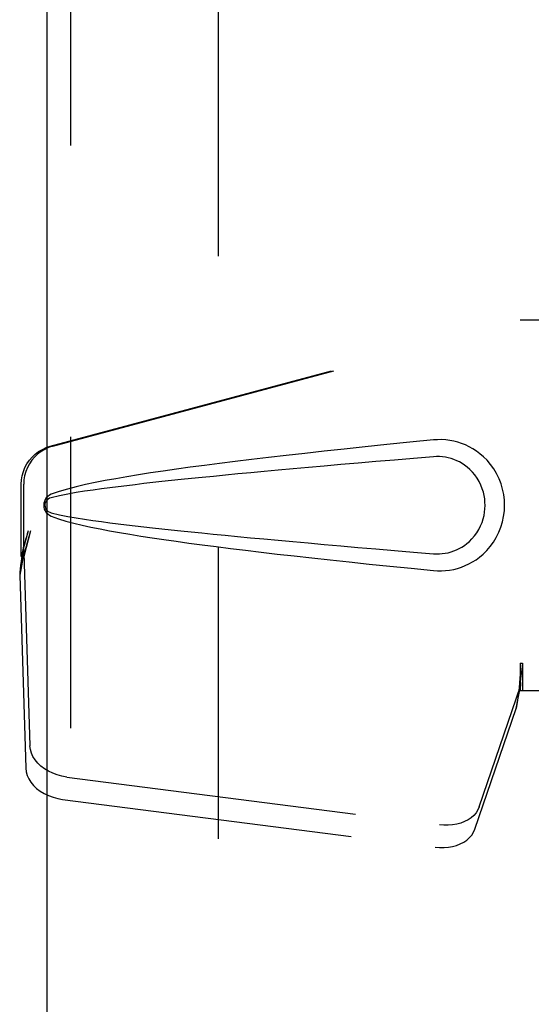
# Model space of a CAD drawing. Header units: inches. Extents: x 0 to 169, y 0 to 109.
# Tile 14 of 23: x 53.79 to 55.42, y 55.61 to 58.75. Entities that reach past the tile are written whole.
import ezdxf

# ---------------------------------------------------------------- set-up
doc = ezdxf.new("R2010")
doc.units = ezdxf.units.IN
doc.header["$LTSCALE"] = 9.280397
doc.header["$MEASUREMENT"] = 0
doc.linetypes.add('HIDDEN', pattern=[0.2, 0.1, -0.1])
doc.layers.add('DEFAULT_2', color=8, linetype='HIDDEN')
doc.layers.add('DOOR_ASSEMBLY_RIGHT', color=7, linetype='CONTINUOUS')

msp = doc.modelspace()

# ---------------------------------------------------------------- linework, layer by layer
at = {"layer": 'DEFAULT_2', "color": 8, "linetype": 'HIDDEN'}
msp.add_line((54.4241, 73.7688), (54.4241, 40.2988), dxfattribs=at)
at = {"layer": 'DOOR_ASSEMBLY_RIGHT', "color": 3, "linetype": 'Continuous'}
msp.add_line((53.8796, 39.7838), (53.8796, 74.2838), dxfattribs=at)
at = {"layer": 'DOOR_ASSEMBLY_RIGHT', "color": 8, "linetype": 'HIDDEN'}
for p, q in [((53.9546, 39.7838), (53.9546, 74.2838)), ((53.8892, 57.3864), (55.3866, 57.7888)), ((53.8969, 57.3864), (55.3943, 57.7888)), ((55.3866, 57.7888), (55.7076, 57.7888)), ((53.7968, 57.0359), (53.7968, 57.2657)), ((53.8045, 57.0359), (53.8045, 57.2657)), ((53.8186, 57.1175), (53.7968, 57.0359)), ((53.8263, 57.1175), (53.8045, 57.0359)), ((53.8052, 57.0474), (53.7917, 56.9763)), ((53.8029, 57.0635), (53.7942, 57.0072)), ((53.7968, 57.0359), (53.8045, 57.0359)), ((53.8052, 57.0474), (53.8244, 56.4323)), ((53.7942, 57.0072), (53.7933, 56.9964)), ((53.7924, 56.9861), (53.7917, 56.9763)), ((53.7917, 56.9763), (53.8108, 56.3612)), ((53.7933, 56.9964), (53.7924, 56.9861)), ((55.3866, 56.6963), (55.3943, 56.6963)), ((55.3866, 56.6963), (55.3868, 56.686)), ((55.3866, 56.6963), (55.3866, 56.6088)), ((55.3943, 56.6963), (55.3943, 56.6088)), ((55.3868, 56.686), (55.3871, 56.656)), ((55.3874, 56.6377), (55.3876, 56.6323)), ((55.2561, 56.2383), (55.388, 56.6221)), ((55.3745, 56.5511), (55.388, 56.6221)), ((55.3838, 56.6173), (55.3772, 56.5708)), ((55.3866, 56.6088), (55.7076, 56.6088)), ((55.3772, 56.5708), (55.3745, 56.5511)), ((55.2426, 56.1672), (55.3745, 56.5511)), ((53.9419, 56.3332), (55.1293, 56.1807)), ((53.9283, 56.2622), (55.1158, 56.1097))]:
    msp.add_line(p, q, dxfattribs=at)
for points in [[(53.7968, 57.2657), (53.7976, 57.2794), (53.7998, 57.2928), (53.8034, 57.3059), (53.8085, 57.3185), (53.8149, 57.3305), (53.8226, 57.3418), (53.8314, 57.3521), (53.8413, 57.3615), (53.8522, 57.3696), (53.8639, 57.3766), (53.8762, 57.3822), (53.8892, 57.3864)], [(53.8969, 57.3864), (53.8839, 57.3822), (53.8716, 57.3766), (53.8599, 57.3696), (53.849, 57.3615), (53.8391, 57.3521), (53.8302, 57.3418), (53.8226, 57.3305), (53.8162, 57.3185), (53.8111, 57.3059), (53.8074, 57.2928), (53.8052, 57.2794), (53.8045, 57.2657)], [(55.1107, 57.4068), (55.0351, 57.3992), (54.9624, 57.3918), (54.8928, 57.3846), (54.8259, 57.3776), (54.7618, 57.3707), (54.7002, 57.3639), (54.6413, 57.3573), (54.5847, 57.3508), (54.5305, 57.3444), (54.4785, 57.3381), (54.4286, 57.3319), (54.3809, 57.3257), (54.335, 57.3196), (54.2911, 57.3136), (54.2491, 57.3076), (54.2088, 57.3016), (54.1702, 57.2956), (54.1332, 57.2895), (54.0979, 57.2834), (54.0641, 57.2772), (54.0318, 57.2709), (54.001, 57.2644), (53.9716, 57.2576), (53.9437, 57.2504), (53.9173, 57.2424), (53.8924, 57.2337)], [(55.1497, 57.4069), (55.1367, 57.4077), (55.1237, 57.4076), (55.1107, 57.4068)], [(55.1107, 56.9908), (55.1236, 56.9899), (55.1364, 56.9898), (55.1494, 56.9906), (55.1622, 56.9922), (55.175, 56.9946), (55.1876, 56.9978), (55.1998, 57.0017), (55.2117, 57.0064), (55.2234, 57.0119), (55.2349, 57.0182), (55.2463, 57.0254), (55.2577, 57.0338), (55.2691, 57.0434), (55.2803, 57.0544), (55.2913, 57.0672), (55.3017, 57.0813), (55.3109, 57.0965), (55.319, 57.1126), (55.3255, 57.1292), (55.3307, 57.1462), (55.3343, 57.1633), (55.3365, 57.1806), (55.3373, 57.1979), (55.3366, 57.2152), (55.3346, 57.2325), (55.3311, 57.2496), (55.3261, 57.2666), (55.3197, 57.2833), (55.3118, 57.2995), (55.3027, 57.3148), (55.2924, 57.329), (55.2814, 57.3419), (55.2702, 57.3531), (55.2588, 57.3629), (55.2474, 57.3714), (55.2358, 57.3788), (55.2242, 57.3852), (55.2125, 57.3908), (55.2004, 57.3956), (55.1881, 57.3996), (55.1755, 57.4028), (55.1627, 57.4053), (55.1497, 57.4069)], [(55.1107, 57.3533), (55.0473, 57.348), (54.9861, 57.3428), (54.9271, 57.3378), (54.8702, 57.3329), (54.8153, 57.3281), (54.7625, 57.3235), (54.7118, 57.319), (54.6629, 57.3146), (54.6161, 57.3103), (54.5711, 57.3062), (54.528, 57.3022), (54.4867, 57.2983), (54.4472, 57.2945), (54.4095, 57.2908), (54.3735, 57.2872), (54.3392, 57.2838), (54.3065, 57.2804), (54.2751, 57.2771), (54.245, 57.2739), (54.2159, 57.2707), (54.1877, 57.2675), (54.16, 57.2643), (54.1329, 57.2611), (54.106, 57.2578), (54.0792, 57.2544), (54.0524, 57.2508), (54.0255, 57.2471), (53.9987, 57.2431), (53.9719, 57.2389), (53.9452, 57.2342), (53.9187, 57.2289), (53.8923, 57.2229)], [(55.1107, 57.0443), (55.12, 57.0438), (55.1294, 57.0439), (55.1388, 57.0446), (55.1482, 57.0458), (55.1574, 57.0477), (55.1665, 57.0501), (55.1754, 57.0531), (55.184, 57.0566), (55.1925, 57.0606), (55.2007, 57.0653), (55.209, 57.0706), (55.2171, 57.0767), (55.2253, 57.0837), (55.2333, 57.0917), (55.2412, 57.1009), (55.2487, 57.111), (55.2552, 57.1218), (55.2609, 57.133), (55.2655, 57.1442), (55.2691, 57.1554), (55.2718, 57.1664), (55.2736, 57.1771), (55.2747, 57.1876), (55.2751, 57.198), (55.2748, 57.2083), (55.2738, 57.2188), (55.2721, 57.2295), (55.2696, 57.2403), (55.2662, 57.2515), (55.2617, 57.2627), (55.2562, 57.274), (55.2497, 57.2849), (55.2424, 57.2952), (55.2345, 57.3046), (55.2265, 57.3128), (55.2183, 57.32), (55.21, 57.3262), (55.2016, 57.3317), (55.1932, 57.3365), (55.1847, 57.3406), (55.176, 57.3442), (55.167, 57.3473), (55.1578, 57.3497), (55.1485, 57.3516), (55.1391, 57.353), (55.1296, 57.3537), (55.1202, 57.3538), (55.1107, 57.3533)], [(53.8924, 57.2337), (53.8864, 57.2306), (53.8811, 57.2268), (53.8766, 57.2221), (53.8729, 57.2168), (53.8703, 57.2112), (53.8687, 57.2052), (53.8682, 57.199), (53.8686, 57.1927), (53.8702, 57.1867), (53.8728, 57.181), (53.8764, 57.1757), (53.881, 57.1709), (53.8863, 57.167), (53.8925, 57.1638)], [(53.8923, 57.2229), (53.8872, 57.2211), (53.8828, 57.2186), (53.8789, 57.2154), (53.8759, 57.2117), (53.8736, 57.2076), (53.8723, 57.2032), (53.8719, 57.1986), (53.8724, 57.1939), (53.8738, 57.1896), (53.876, 57.1856), (53.8791, 57.182), (53.8829, 57.1788), (53.8873, 57.1764), (53.8923, 57.1746)], [(53.8923, 57.1746), (53.9186, 57.1687), (53.9451, 57.1634), (53.9718, 57.1587), (53.9985, 57.1545), (54.0253, 57.1505), (54.052, 57.1468), (54.0788, 57.1432), (54.1056, 57.1398), (54.1324, 57.1365), (54.1595, 57.1333), (54.187, 57.1301), (54.2152, 57.1269), (54.2443, 57.1237), (54.2743, 57.1205), (54.3056, 57.1172), (54.3384, 57.1138), (54.3727, 57.1104), (54.4087, 57.1068), (54.4464, 57.1031), (54.4859, 57.0993), (54.5272, 57.0954), (54.5703, 57.0914), (54.6153, 57.0873), (54.6622, 57.083), (54.7111, 57.0786), (54.7619, 57.0741), (54.8148, 57.0695), (54.8697, 57.0647), (54.9267, 57.0598), (54.9859, 57.0548), (55.0472, 57.0496), (55.1107, 57.0443)], [(53.8925, 57.1638), (53.9151, 57.1558), (53.9391, 57.1485), (53.9644, 57.1417), (53.9909, 57.1354), (54.0188, 57.1293), (54.0479, 57.1234), (54.0783, 57.1177), (54.11, 57.112), (54.1431, 57.1064), (54.1777, 57.1008), (54.2137, 57.0952), (54.2512, 57.0897), (54.2903, 57.0841), (54.331, 57.0785), (54.3734, 57.0728), (54.4175, 57.0671), (54.4634, 57.0613), (54.5113, 57.0555), (54.561, 57.0495), (54.6128, 57.0435), (54.6668, 57.0374), (54.7229, 57.0311), (54.7813, 57.0247), (54.8421, 57.0182), (54.9054, 57.0116), (54.9712, 57.0048), (55.0396, 56.9979), (55.1107, 56.9908)], [(53.8263, 57.1175), (53.821, 57.098), (53.8156, 57.0788), (53.8102, 57.0599), (53.8048, 57.0415), (53.7995, 57.024), (53.7942, 57.0072)], [(53.8186, 57.1175), (53.816, 57.108), (53.8134, 57.0985), (53.8107, 57.0893), (53.8081, 57.0803), (53.8055, 57.0717), (53.8029, 57.0635)], [(53.8029, 57.0635), (53.8033, 57.0606), (53.8036, 57.0579), (53.804, 57.0551), (53.8044, 57.0525), (53.8048, 57.0499), (53.8052, 57.0474)], [(55.3943, 56.6963), (55.3918, 56.676), (55.3892, 56.656), (55.3865, 56.6363), (55.3838, 56.6173)], [(55.387, 56.6685), (55.3869, 56.6609), (55.3863, 56.6481), (55.3852, 56.6336), (55.3835, 56.6176), (55.3814, 56.6002), (55.3799, 56.5892)], [(55.3871, 56.656), (55.3872, 56.6467), (55.3874, 56.6377)], [(55.3876, 56.6323), (55.3877, 56.6296), (55.3878, 56.6271), (55.3879, 56.6245), (55.388, 56.6221)], [(53.9419, 56.3332), (53.9264, 56.3359), (53.9115, 56.3399), (53.8971, 56.3452), (53.8834, 56.3517), (53.8708, 56.3594), (53.8594, 56.368), (53.8493, 56.3775), (53.8408, 56.3877), (53.834, 56.3984), (53.8289, 56.4096), (53.8257, 56.4208), (53.8244, 56.4323)], [(53.8108, 56.3612), (53.8121, 56.3498), (53.8153, 56.3385), (53.8204, 56.3274), (53.8273, 56.3167), (53.8358, 56.3065), (53.8458, 56.297), (53.8573, 56.2884), (53.8699, 56.2807), (53.8835, 56.2742), (53.898, 56.2689), (53.9128, 56.2649), (53.9283, 56.2622)], [(55.2561, 56.2383), (55.2519, 56.2286), (55.2462, 56.2196), (55.2391, 56.2112), (55.2305, 56.2037), (55.2207, 56.197), (55.2097, 56.1912), (55.1978, 56.1866), (55.1851, 56.183), (55.1717, 56.1807), (55.1578, 56.1795), (55.1437, 56.1795), (55.1293, 56.1807)], [(55.1158, 56.1097), (55.1301, 56.1084), (55.1442, 56.1084), (55.1581, 56.1096), (55.1715, 56.112), (55.1843, 56.1155), (55.1962, 56.1202), (55.2071, 56.1259), (55.2169, 56.1326), (55.2255, 56.1402), (55.2327, 56.1486), (55.2384, 56.1576), (55.2426, 56.1672)]]:
    msp.add_lwpolyline(points, dxfattribs=at)

doc.saveas('drawing.dxf')
